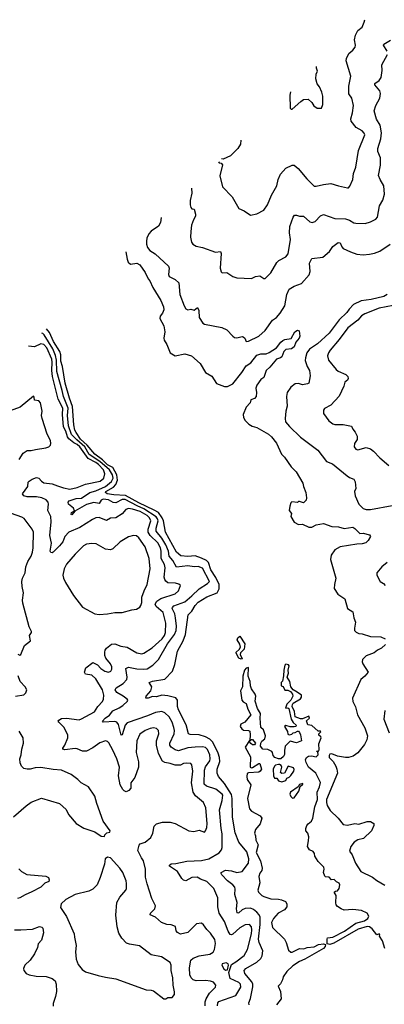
# Model space of a CAD drawing. Extents: x 2087054 to 2277909, y 548907 to 753496.
# Tile 128 of 256: x 2099454 to 2102948, y 649751 to 659188. Entities that reach past the tile are written whole.
import ezdxf

# ---------------------------------------------------------------- set-up
doc = ezdxf.new("R2010")
doc.units = 0

msp = doc.modelspace()

# ---------------------------------------------------------------- linework, layer by layer
at = {"layer": '0CON20XD'}
for points in [[(2101359.3, 657826.4), (2101365, 657817.5), (2101385, 657812.5), (2101396.2, 657796.2), (2101372.9, 657692.9), (2101398, 657585), (2101488.8, 657488.8), (2101555, 657378), (2101605, 657356.7), (2101665, 657313.3), (2101725, 657325.8), (2101795, 657362), (2101827.5, 657415), (2101865.8, 657505), (2101916.9, 657595), (2101930, 657655), (2101951.9, 657708.1), (2102005.4, 657764.6), (2102065, 657794.2), (2102085, 657792.5), (2102122.1, 657762.1), (2102205, 657661.2), (2102275, 657593.8), (2102295, 657591.2), (2102365, 657610), (2102435, 657619.4), (2102510, 657595), (2102595, 657576.7), (2102605, 657577.5), (2102618.3, 657591.7), (2102648, 657655), (2102654.3, 657715), (2102674.2, 657775), (2102700, 657935), (2102760.5, 658085), (2102755, 658100.8), (2102735, 658121.9), (2102680, 658155), (2102630, 658215), (2102626.8, 658236.8), (2102643.6, 658295), (2102654.4, 658365), (2102636.7, 658435), (2102607.7, 658477.7), (2102608.5, 658551.5), (2102626.6, 658646.6), (2102583.3, 658795), (2102584.4, 658815), (2102608.9, 658865), (2102646.7, 658895), (2102669.5, 658925), (2102673.5, 658945), (2102663.2, 658995), (2102671.3, 659038.7), (2102695.4, 659084.6), (2102735.6, 659115), (2102756.6, 659163.4), (2102761.9, 659188)], [(2102974, 658885), (2102941.2, 658945), (2102943.3, 658955), (2103008.2, 658991.8)], [(2101099, 657573.7), (2101103.3, 657525), (2101086, 657455), (2101086, 657415), (2101095, 657387.5), (2101105, 657373.8), (2101125, 657372.5), (2101139.4, 657325), (2101138.1, 657305), (2101118.9, 657271.1), (2101101.1, 657218.9), (2101092.6, 657157.4), (2101090.4, 657105), (2101100.8, 657055), (2101112.5, 657035), (2101145, 657016.5), (2101205, 657003.1), (2101330.7, 656960.7), (2101377.5, 656965), (2101386.1, 656946.1), (2101374.4, 656805), (2101385, 656770), (2101395, 656761.2), (2101440, 656765), (2101495, 656726.7), (2101533.9, 656713.9), (2101675, 656708.8), (2101715, 656726.7), (2101755, 656732), (2101795, 656706.2), (2101805, 656708.8), (2101859.1, 656760.9), (2101917.9, 656862.1), (2101938.8, 656881.2), (2102005, 656915.8), (2102025.4, 656944.6), (2102049.3, 657080.7), (2102040.4, 657145), (2102042.7, 657205), (2102073.8, 657296.2), (2102087, 657313), (2102105, 657315.7), (2102135, 657306), (2102175, 657303.8), (2102235, 657250.8), (2102255.8, 657244.2), (2102285, 657252.5), (2102335, 657308.6), (2102365, 657320), (2102472.8, 657282.8), (2102575, 657278.8), (2102615, 657266.9), (2102655, 657241.4), (2102675, 657237.1), (2102765, 657235.8), (2102815, 657249.4), (2102868, 657275), (2102884.2, 657295), (2102902.7, 657405), (2102932.6, 657457.4), (2102948.5, 657515), (2102943.5, 657595), (2102907.9, 657657.9), (2102891.9, 657695), (2102911.1, 657795), (2102911.9, 657865), (2102885.6, 657925), (2102885.5, 657955), (2102915.4, 658045), (2102919.6, 658105), (2102908.1, 658178.1), (2102874.4, 658235), (2102851.4, 658315), (2102867.5, 658365), (2102904.4, 658435), (2102911.2, 658481.2), (2102904, 658505), (2102858.8, 658565), (2102858.8, 658575), (2102899.2, 658605), (2102917.1, 658635), (2102929.1, 658700.9), (2102925.8, 658754.2), (2102977.5, 658855)], [(2102048.9, 658495.9), (2102041.2, 658465), (2102045, 658340), (2102055, 658330), (2102065, 658330), (2102147.5, 658405), (2102175, 658422.5), (2102217, 658427), (2102253, 658393), (2102273.6, 658363.6), (2102305, 658340), (2102345, 658340), (2102357.5, 658375), (2102357.5, 658455), (2102350, 658495), (2102326.2, 658545), (2102305, 658572.5), (2102292.7, 658622.7), (2102294, 658665), (2102307.5, 658695), (2102299.2, 658725), (2102299.2, 658738.9)], [(2101573.8, 658034.7), (2101571.2, 657995), (2101545, 657953.8), (2101475, 657884), (2101405, 657850), (2101389, 657855.3)], [(2100809.9, 657293.1), (2100804.5, 657245), (2100785, 657210), (2100715, 657160.6), (2100691.9, 657135), (2100673.1, 657095), (2100667.8, 657065), (2100668.1, 657035), (2100678.6, 657005), (2100702.5, 656975), (2100753.1, 656943.1), (2100878.8, 656825), (2100885.8, 656805), (2100878.8, 656745), (2100885, 656727.5), (2100945, 656698.8), (2100978, 656665), (2100988.9, 656555), (2101028.6, 656445), (2101045, 656416.2), (2101065, 656405.8), (2101095, 656412.5), (2101125, 656403.8), (2101158.3, 656428.3), (2101170.3, 656400.3), (2101174.5, 656334.5), (2101209.5, 656279.5), (2101225, 656271.2), (2101392.5, 656237.5), (2101437.5, 656215), (2101495, 656153.3), (2101512.3, 656142.3), (2101535, 656138.8), (2101585, 656152.5), (2101595, 656150), (2101612.5, 656135), (2101625, 656102.5), (2101645, 656106.2), (2101745, 656155.8), (2101805, 656210), (2101875, 656309.2), (2101915, 656334.3), (2101949.4, 656375), (2101993.3, 656445), (2102013.9, 656555), (2102036.1, 656603.9), (2102085, 656635.4), (2102155, 656658.8), (2102226.6, 656743.4), (2102237.8, 656775), (2102231.4, 656855), (2102255, 656900), (2102357.6, 656912.4), (2102422.5, 656965), (2102454.4, 657015.6), (2102505, 657053.1), (2102525, 657048.6), (2102540.5, 657010.5), (2102555, 656995.8), (2102625, 656961.9), (2102685, 656941.9), (2102745, 656934.4), (2102805, 656939.4), (2102855, 656950), (2102905, 656969.6), (2103005.6, 657035)], [(2100471.5, 656964.6), (2100482.3, 656892.3), (2100492.7, 656862.7), (2100515, 656846.2), (2100575, 656852.9), (2100605, 656840), (2100655.6, 656765), (2100683.8, 656703.8), (2100700, 656685), (2100729.9, 656619.9), (2100805, 656496.2), (2100831.4, 656435), (2100834.1, 656405.9), (2100821.2, 656375), (2100798.8, 656345), (2100796.2, 656325), (2100834.3, 656254.3), (2100846.2, 656195), (2100836.2, 656135), (2100838.8, 656115), (2100864.3, 656075), (2100895, 655993.8), (2100945, 655967.5), (2101035, 655986), (2101100, 655965), (2101183.9, 655893.9), (2101235, 655806), (2101295, 655770), (2101340.2, 655700.2), (2101415, 655672.2), (2101446.2, 655673.8), (2101495, 655696.5), (2101583.4, 655806.6), (2101625, 655869.5), (2101669.2, 655900.8), (2101725, 655974.2), (2101765, 655985.5), (2101815, 655985.8), (2101845, 655998), (2101915, 656044.2), (2101955, 656096.2), (2101975.9, 656114.1), (2101995.9, 656124.1), (2102055, 656132.5), (2102091.2, 656195), (2102115, 656212.5), (2102132.5, 656205), (2102137.5, 656155), (2102132.5, 656135), (2102101.2, 656098.8), (2102085, 656052.5), (2102057.5, 656035), (2102005, 656025.7), (2101985, 656008), (2101964.6, 655955.4), (2101953.8, 655946.2), (2101915.8, 655934.2), (2101852, 655858), (2101816.2, 655825), (2101795, 655757.5), (2101765, 655740), (2101726.5, 655685), (2101718.1, 655655), (2101723.3, 655615), (2101720, 655575), (2101705, 655558.8), (2101667.5, 655545), (2101662.5, 655515), (2101624.5, 655475.5), (2101594.4, 655405), (2101598.1, 655375), (2101614.4, 655345), (2101650.2, 655310.2), (2101681.8, 655291.8), (2101725, 655279.5), (2101838, 655215), (2101868.6, 655188.6), (2101915, 655128.8), (2101963.4, 655023.4), (2101991.2, 654995), (2102055, 654903.3), (2102103.3, 654855), (2102167, 654747), (2102172.5, 654715), (2102196.7, 654655), (2102203.3, 654605), (2102198.3, 654581.7), (2102175, 654557.5), (2102135, 654570), (2102125, 654570), (2102115, 654560), (2102063, 654567), (2102053, 654557), (2102041.2, 654525), (2102037.5, 654485), (2102057.5, 654455), (2102052.5, 654425), (2102085, 654372.5), (2102125, 654348.8), (2102165, 654352.5), (2102225, 654323.3), (2102255, 654323.3), (2102294.3, 654345.7), (2102365, 654360), (2102445, 654331.4), (2102507.7, 654327.7), (2102565, 654310), (2102645, 654323.1), (2102665, 654312.5), (2102713, 654263), (2102744.3, 654265.7), (2102805, 654250), (2102816.7, 654235), (2102792.5, 654195), (2102770, 654175), (2102736.3, 654163.7), (2102685, 654160.8), (2102525, 654134.5), (2102474.6, 654105.4), (2102438.1, 654055), (2102433.3, 654015), (2102483.5, 653835), (2102470, 653775), (2102468, 653735), (2102503, 653683), (2102568.8, 653638.8), (2102595.6, 653545.6), (2102645, 653512.5), (2102656.2, 653455), (2102673.3, 653415), (2102661.2, 653355), (2102663.3, 653335), (2102677, 653317), (2102703.6, 653303.6), (2102735, 653303.3), (2102815, 653275.7), (2102914.1, 653274.1), (2102955, 653253.3)], [(2102976.6, 656553.4), (2102943.6, 656536.4), (2102822.8, 656507.2), (2102725, 656493.8), (2102652.9, 656457.1), (2102610.8, 656415), (2102587.9, 656382.1), (2102515, 656310.8), (2102418.2, 656185), (2102308.1, 656081.9), (2102230.8, 656029.2), (2102204.4, 655995), (2102191.7, 655948.3), (2102191.1, 655921.1), (2102207.8, 655865), (2102230.5, 655825), (2102238.5, 655775), (2102224.5, 655705.5), (2102212.4, 655697.6), (2102165, 655688.6), (2102125, 655701.4), (2102095, 655699.2), (2102050.8, 655665), (2102015.8, 655615), (2102011.4, 655575), (2102018, 655485), (2102004.2, 655435), (2101997.5, 655365), (2102002.5, 655335), (2102038.6, 655288.6), (2102145, 655187.5), (2102260.4, 655100.4), (2102312.1, 655062.1), (2102393.8, 654955), (2102452.6, 654932.6), (2102592, 654815), (2102615, 654799.2), (2102656, 654785), (2102669.1, 654759.1), (2102676, 654695), (2102663.8, 654665), (2102668, 654625), (2102705, 654543.3), (2102744.5, 654504.5), (2102775, 654494.4), (2102815, 654492.2), (2103025, 654532.5)], [(2103032.6, 656447.4), (2102898.3, 656421.7), (2102760.5, 656369.5), (2102730.1, 656349.9), (2102695, 656307.5), (2102597.3, 656235), (2102516.6, 656123.4), (2102428.8, 656021.2), (2102412.5, 655995), (2102404.4, 655965), (2102413.8, 655923.8), (2102485.7, 655835), (2102505, 655820), (2102578.8, 655788.8), (2102598.3, 655768.3), (2102602.3, 655747.7), (2102595.5, 655734.5), (2102569.4, 655715), (2102558.9, 655675), (2102515, 655581.2), (2102436.8, 655493.2), (2102375, 655461.2), (2102364.3, 655445), (2102364.3, 655415), (2102415, 655342), (2102455, 655313.8), (2102475, 655308), (2102555, 655308.8), (2102635, 655292.5), (2102646.7, 655265), (2102670, 655235), (2102686.7, 655195), (2102686.7, 655165), (2102662.2, 655125), (2102660.5, 655095), (2102675, 655070.8), (2102695, 655064.2), (2102775, 655086.2), (2102815, 655073.8), (2102843.9, 655053.9), (2102905, 654988.8), (2102990, 654915)], [(2101350.8, 649735), (2101351.5, 649765), (2101362.6, 649777.4), (2101525, 649836.7), (2101572.5, 649915), (2101570, 649945), (2101555, 649961.2), (2101470, 650000), (2101456.7, 650055), (2101485, 650132.5), (2101525, 650156.9), (2101605, 650217.3), (2101637.5, 650275), (2101674.7, 650425), (2101679.2, 650465), (2101674.4, 650495), (2101655, 650514.4), (2101614.3, 650514.3), (2101565, 650485.4), (2101495, 650422.5), (2101485, 650417.8), (2101471.2, 650421.2), (2101452.1, 650452.1), (2101415.5, 650545), (2101364.6, 650625), (2101351.2, 650685), (2101352.7, 650772.7), (2101315, 650860), (2101248.5, 650928.5), (2101185, 650951.9), (2101155, 650970.6), (2101105, 650967.5), (2101045.5, 650934.5), (2101025, 650941.9), (2101007.8, 650957.8), (2100965, 651022.5), (2100888.8, 651075), (2100888.8, 651085), (2100905, 651098), (2100950.9, 651099.1), (2101055, 651122.9), (2101195, 651128.2), (2101265, 651145.6), (2101366.4, 651203.6), (2101388.3, 651231.7), (2101395.6, 651255), (2101393.4, 651385), (2101383.7, 651435), (2101370, 651615), (2101393.7, 651705), (2101400.3, 651755), (2101395, 651766), (2101335, 651812.7), (2101245, 651842), (2101221.3, 651861.3), (2101224, 651995), (2101234.3, 652025.7), (2101275.7, 652085), (2101280, 652105), (2101275, 652142.5), (2101252.8, 652192.8), (2101235, 652211.8), (2101205, 652219.6), (2101134.7, 652215.3), (2101065, 652210.2), (2100975, 652181.6), (2100945, 652188.8), (2100904.2, 652214.2), (2100893.8, 652235), (2100893.3, 652255), (2100935.3, 652345), (2100937.5, 652375), (2100930.6, 652405), (2100914.7, 652455), (2100885, 652507.5), (2100846.2, 652546.2), (2100815, 652557.3), (2100755, 652549.3), (2100678.6, 652515), (2100485, 652448.8), (2100464.3, 652425.7), (2100435, 652333.3), (2100425, 652330), (2100401.7, 652431.7), (2100385.2, 652455.2), (2100365, 652460.8), (2100254.5, 652454.5), (2100248.6, 652465), (2100272.2, 652495), (2100315, 652522.4), (2100345, 652564), (2100407.1, 652592.9), (2100443.1, 652615), (2100488, 652655), (2100491.2, 652665), (2100485, 652676), (2100445.8, 652705), (2100385, 652738.1), (2100370, 652765), (2100378.6, 652785), (2100445, 652825.4), (2100480.4, 652865), (2100485.3, 652885), (2100470.5, 652969.5), (2100495, 652981.5), (2100575.9, 652965.9), (2100638, 652962), (2100675, 652966.2), (2100728.3, 653001.7), (2100783.8, 653056.2), (2100871, 653205), (2100936.8, 653295), (2100953.7, 653335), (2100958.1, 653375), (2100947.8, 653455), (2100940.2, 653495), (2100915.8, 653545), (2100917.3, 653555), (2100931.3, 653568.7), (2101035, 653609.1), (2101103.2, 653665), (2101175, 653734.6), (2101255, 653785.6), (2101271.5, 653805), (2101205, 653931.5), (2101165, 653946.9), (2101125, 653943.8), (2101065, 653954.7), (2100955, 653941.8), (2100920.3, 654005), (2100884.8, 654044.8), (2100879.7, 654095), (2100854.2, 654155), (2100815, 654220.3), (2100762.6, 654285), (2100762.3, 654315), (2100781.9, 654385), (2100776, 654405), (2100762.2, 654422.2), (2100645, 654501.3), (2100578.8, 654528.8), (2100465, 654589.3), (2100435, 654590), (2100375, 654556.8), (2100350.3, 654560.3), (2100305, 654585.9), (2100255, 654593.9), (2100235, 654583.2), (2100215, 654552.3), (2100165, 654559.3), (2100095, 654542), (2099981.2, 654478.8), (2099955, 654440.8), (2099946.7, 654445), (2099951.1, 654465), (2099978.8, 654481.2), (2099969.6, 654505), (2099923.1, 654545), (2099919.7, 654565), (2099926.9, 654575), (2099995, 654598.3), (2100045, 654601), (2100125, 654657.1), (2100185, 654673.8), (2100275.3, 654715), (2100335, 654761.3), (2100350.5, 654795), (2100343.8, 654825), (2100313.9, 654875), (2100223.3, 654955), (2100120.6, 655020.6), (2100077, 655095), (2100002.2, 655162.2), (2099950.8, 655210.8), (2099922.6, 655295), (2099911.4, 655395), (2099918.8, 655465), (2099872.3, 655575), (2099861.5, 655635), (2099809.5, 655815), (2099808.1, 655925), (2099798.2, 655968.2), (2099771.7, 656035), (2099688.1, 656168.1), (2099675, 656179), (2099665.6, 656182.3)], [(2101652.5, 649745), (2101649.2, 649765), (2101664.7, 649805.3), (2101687, 649917), (2101687.2, 649945), (2101677.6, 649965), (2101611.8, 650045), (2101603.6, 650075), (2101621.4, 650095), (2101725.8, 650154.2), (2101765, 650191.5), (2101778, 650215), (2101783.5, 650265), (2101748.9, 650345), (2101743.5, 650375), (2101759, 650515), (2101758.8, 650585), (2101749.1, 650609.1), (2101727.9, 650635), (2101695, 650659.1), (2101665, 650671.4), (2101615, 650670.9), (2101584.8, 650655.2), (2101555, 650628.1), (2101545, 650623.1), (2101537.8, 650627.8), (2101530.7, 650665), (2101536.4, 650726.4), (2101514.7, 650804.7), (2101519.1, 650855), (2101514.5, 650875), (2101496.5, 650896.5), (2101445, 650934.6), (2101391.7, 650991.7), (2101383.3, 651005), (2101384.4, 651015), (2101425, 651036.2), (2101485, 651029.1), (2101535.4, 651014.6), (2101585.4, 651024.6), (2101646.4, 651103.6), (2101651.3, 651145), (2101631.8, 651211.8), (2101554.7, 651305), (2101518, 651395), (2101494.6, 651545), (2101491.6, 651725), (2101483.2, 651763.2), (2101417.3, 651867.3), (2101360, 651935), (2101346.4, 651965), (2101345.4, 652004.6), (2101372.1, 652077.9), (2101369, 652115), (2101356.8, 652156.8), (2101306.2, 652265), (2101275, 652292.2), (2101235.4, 652314.6), (2101175, 652334.2), (2101087.2, 652337.2), (2101071.4, 652345), (2101050.5, 652430.5), (2100974.2, 652574.2), (2100967.5, 652605), (2100967.1, 652667.1), (2100949.6, 652689.6), (2100875, 652708.2), (2100815, 652714.4), (2100765, 652698.8), (2100725, 652701.5), (2100685, 652684.5), (2100664, 652685), (2100666.9, 652705), (2100710.6, 652755), (2100721.4, 652795), (2100693.8, 652835), (2100725, 652848.9), (2100845, 652868.1), (2100917.1, 652945), (2100941.1, 653008.9), (2100966.7, 653135), (2101020.8, 653235), (2101044.1, 653295), (2101069.4, 653485), (2101102, 653518), (2101135, 653574.5), (2101165, 653605.3), (2101248.6, 653655), (2101345, 653695.3), (2101366.3, 653733.7), (2101364.9, 653775), (2101335, 653840.8), (2101287, 653915), (2101261.8, 653985), (2101245, 654003.2), (2101195, 654028.5), (2101135, 654049.2), (2101065, 654042.3), (2100998, 654048), (2100957.4, 654085), (2100851, 654275), (2100830.8, 654385), (2100818.8, 654415), (2100783.3, 654465), (2100743.8, 654486.2), (2100595, 654557.8), (2100467.6, 654627.6), (2100355, 654632.5), (2100291.4, 654645), (2100274.7, 654655), (2100279.2, 654665), (2100351.5, 654708.5), (2100376.3, 654733.7), (2100391.5, 654775), (2100384.7, 654825), (2100345.8, 654895.8), (2100295, 654922.3), (2100248.5, 654968.5), (2100174.9, 655025), (2100099.4, 655109.4), (2100035, 655168.1), (2099995, 655230), (2099983, 655255), (2099972.2, 655305), (2099959.9, 655479.9), (2099932, 655562), (2099890.3, 655705), (2099864, 655865), (2099848.6, 655915), (2099847.2, 655975), (2099838.4, 656008.4), (2099779.1, 656105), (2099740.5, 656190.5), (2099710.7, 656226)], [(2101232.6, 649735), (2101230.7, 649775), (2101241.4, 649805), (2101271.9, 649858.1), (2101330, 649915), (2101332.2, 649935), (2101311.9, 649961.9), (2101283.9, 649973.9), (2101235, 649979.6), (2101145, 649975.5), (2101115, 649984.4), (2101096.7, 650005), (2101083.3, 650035), (2101080.7, 650099.3), (2101094.6, 650175), (2101115, 650194.4), (2101175, 650216.9), (2101275, 650231.1), (2101308.3, 650251.7), (2101319.4, 650275), (2101330.9, 650335), (2101323.1, 650373.1), (2101283.1, 650433.1), (2101247.2, 650467.2), (2101215, 650514), (2101195, 650529.2), (2101149.1, 650520.9), (2101065, 650439.2), (2100995, 650424), (2100965, 650440), (2100953.3, 650455), (2100948.3, 650498.3), (2100905, 650512), (2100865, 650516.2), (2100814.4, 650534.4), (2100755, 650586.2), (2100705, 650610), (2100707.5, 650625), (2100750, 650665), (2100756.7, 650695), (2100720, 650765), (2100676.9, 650906.9), (2100660.8, 650970.8), (2100660, 651045), (2100640.5, 651125), (2100620.9, 651155), (2100585.7, 651225), (2100597.5, 651275), (2100609.4, 651290.6), (2100655, 651304.3), (2100709.4, 651350.6), (2100728.6, 651391.4), (2100741.4, 651458.6), (2100765, 651481.9), (2100823.3, 651496.7), (2100895, 651498.1), (2100942.6, 651482.6), (2101076.1, 651413.9), (2101122.3, 651407.7), (2101175, 651421.2), (2101225, 651401.2), (2101235.8, 651415), (2101246.9, 651445), (2101251.8, 651485), (2101236.5, 651635), (2101214.2, 651685), (2101138.2, 651748.2), (2101116.2, 651785), (2101100.4, 651875), (2101111.8, 651985), (2101104.2, 652045), (2101095, 652058), (2101055, 652061.9), (2101025, 652057.5), (2100995, 652043.8), (2100945, 652042.1), (2100895, 652060.4), (2100845, 652068.5), (2100822.7, 652082.7), (2100783.8, 652155), (2100765.8, 652235.8), (2100764.7, 652275), (2100786.2, 652345), (2100783.3, 652375), (2100765, 652394.4), (2100735, 652399.5), (2100705, 652394.5), (2100655.4, 652374.6), (2100605, 652340), (2100575.6, 652275), (2100568.6, 652165), (2100593.3, 652075), (2100593.1, 652025), (2100556.3, 651923.7), (2100520.5, 651875), (2100517.9, 651822.1), (2100500.3, 651799.7), (2100475, 651788), (2100455, 651796), (2100440.9, 651810.9), (2100416.9, 651855), (2100399.3, 651939.3), (2100410.9, 652025), (2100385.3, 652105), (2100346.8, 652186.7), (2100308.2, 652258.2), (2100295, 652270), (2100275, 652275.7), (2100221.7, 652258.3), (2100155, 652208.5), (2100095, 652177.9), (2100055, 652176.9), (2100005, 652199.1), (2099985, 652201.8), (2099885, 652190), (2099866.7, 652195), (2099866.2, 652205), (2099886.1, 652233.9), (2099915.3, 652304.7), (2099916.5, 652335), (2099878.3, 652408.3), (2099828.6, 652455), (2099822.5, 652465), (2099827.5, 652475), (2099855, 652488.8), (2099902.2, 652492.2), (2100025, 652478.6), (2100045, 652485.6), (2100170, 652555), (2100201.4, 652605), (2100246.5, 652653.5), (2100255.9, 652674.1), (2100259.7, 652715), (2100248.6, 652765), (2100185, 652870), (2100145, 652904.5), (2100085.3, 652915.3), (2100073.9, 652935), (2100089.2, 652975), (2100155, 653028.6), (2100200, 653005), (2100230.7, 652970.7), (2100271.2, 652945), (2100305, 652935.6), (2100326.2, 652943.8), (2100336.2, 652963.8), (2100337.3, 652985), (2100322.7, 653015), (2100279.7, 653069.7), (2100270, 653095), (2100268.2, 653125), (2100272.1, 653145), (2100285, 653163.3), (2100335, 653201.5), (2100365, 653204.5), (2100423.4, 653183.4), (2100485, 653174.6), (2100575, 653118.9), (2100625, 653110.4), (2100645, 653117.1), (2100723.2, 653166.8), (2100819.8, 653255), (2100840.9, 653285), (2100852.7, 653315), (2100855.8, 653405), (2100827.7, 653505), (2100763, 653563), (2100752.5, 653585), (2100766.6, 653615), (2100805, 653639.2), (2100944.3, 653685), (2100975.7, 653715), (2100996, 653765), (2100977.9, 653777.9), (2100947.4, 653787.4), (2100875, 653791.5), (2100855, 653805.6), (2100843.4, 653823.4), (2100839.4, 653845), (2100846.8, 653935), (2100840.3, 653965), (2100808.1, 654025), (2100810, 654095), (2100803, 654125), (2100778.7, 654175), (2100703.7, 654243.7), (2100686.6, 654275), (2100685.9, 654305), (2100709.4, 654385), (2100697.4, 654415), (2100675, 654435.5), (2100607.7, 654475), (2100535, 654497.2), (2100495, 654501.8), (2100470.8, 654495), (2100435, 654453.3), (2100375, 654413.3), (2100325, 654410), (2100285, 654387.1), (2100215, 654416.5), (2100185, 654413.1), (2100152.1, 654397.9), (2100029.4, 654320.6), (2099924.2, 654275.8), (2099885.5, 654235), (2099866.4, 654185), (2099836.2, 654145), (2099775, 654085.6), (2099765, 654078.6), (2099751.3, 654081.3), (2099745.6, 654095.6), (2099757.7, 654172.3), (2099743.4, 654245), (2099756.2, 654375), (2099750.9, 654425), (2099724.6, 654485), (2099729.6, 654545), (2099725.5, 654565), (2099706.3, 654586.3), (2099664.7, 654604.7), (2099615, 654615.4), (2099524, 654614), (2099494, 654625), (2099482, 654645), (2099530.6, 654715), (2099535.8, 654755), (2099544.2, 654765), (2099574.6, 654785.4), (2099615, 654800.6), (2099638.8, 654795), (2099662, 654765), (2099685, 654750.6), (2099765, 654740.5), (2099815, 654719.6), (2099875, 654699.6), (2099935, 654688.8), (2100005, 654704.6), (2100082.9, 654737.1), (2100225, 654766.1), (2100259.3, 654795), (2100271.1, 654835), (2100256.6, 654875), (2100209.5, 654925), (2100185, 654944.6), (2100111, 654981), (2100030, 655095), (2100005, 655117.5), (2099973, 655133), (2099925, 655172.3), (2099911.2, 655191.2), (2099895.1, 655245), (2099872.3, 655285), (2099862.5, 655405), (2099867.5, 655465), (2099821.8, 655551.8), (2099769.1, 655769.1), (2099762.1, 655825), (2099766.6, 655905), (2099762.4, 655935), (2099715, 656041.8), (2099685, 656075.9), (2099655, 656080.8), (2099595, 656054), (2099538.7, 656059.1)], [(2099448.3, 654971.7), (2099487.5, 655035), (2099525, 655058.9), (2099565, 655058.6), (2099605, 655070), (2099705.7, 655084.3), (2099732.5, 655095), (2099748.3, 655111.7), (2099753.3, 655125), (2099748.8, 655155), (2099715.6, 655215.6), (2099668, 655365), (2099662, 655395), (2099668, 655435), (2099653.3, 655515), (2099635.8, 655535.8), (2099595, 655540), (2099591.7, 655571.7), (2099585, 655580), (2099457, 655473), (2099362.1, 655437.9)], [(2099435, 653107.5), (2099455, 653097.5), (2099465, 653102.5), (2099499.3, 653190.7), (2099557.5, 653235), (2099547.5, 653285), (2099566.7, 653313.3), (2099567.5, 653325), (2099545, 653370), (2099482.9, 653595), (2099480.4, 653625), (2099489.1, 653695), (2099476.6, 653756.6), (2099474.4, 653805), (2099480.6, 653835), (2099507.5, 653885), (2099511.9, 653945), (2099531.9, 653995), (2099564.3, 654045), (2099576.9, 654085), (2099583.4, 654126.6), (2099585.7, 654275), (2099574, 654305), (2099497.8, 654407.8), (2099475, 654421.1), (2099375, 654454.3)], [(2100215, 653485.8), (2100295, 653494.2), (2100365, 653506), (2100435, 653506.2), (2100527, 653533), (2100571.7, 653538.3), (2100605, 653557.5), (2100615, 653572.5), (2100623.6, 653603.6), (2100625.7, 653654.3), (2100645.7, 653715), (2100674.3, 653775), (2100703.6, 653925), (2100696.2, 654025), (2100655.5, 654135), (2100595, 654222.5), (2100571.7, 654241.7), (2100545, 654245.8), (2100495, 654231.9), (2100416.4, 654183.6), (2100345, 654116), (2100325, 654106.2), (2100275, 654111.9), (2100186.2, 654165), (2100145, 654168.5), (2100095, 654160), (2100065, 654146), (2099985.4, 654064.6), (2099900.9, 653969.1), (2099880.6, 653925), (2099866.2, 653865), (2099873.8, 653835), (2099894, 653795), (2099968.3, 653668.3), (2100055.9, 653555.9), (2100175, 653494), (2100215, 653485.8)], [(2102975, 653986), (2102923.8, 653945), (2102878, 653885), (2102876, 653865), (2102908.8, 653805), (2102941.2, 653785), (2102956.2, 653765)], [(2101575, 653058.8), (2101555, 653070), (2101528, 653115), (2101528.8, 653125), (2101558.6, 653151.4), (2101571.2, 653175), (2101563.9, 653203.9), (2101536.7, 653245), (2101543.8, 653265), (2101565, 653280), (2101610, 653205), (2101604, 653155), (2101570.9, 653119.1), (2101567.1, 653105), (2101585, 653063.3), (2101575, 653058.8)], [(2102959.4, 653200.6), (2102921.2, 653165), (2102883.8, 653145), (2102850.9, 653119.1), (2102775, 653090.8), (2102740, 653055), (2102735.8, 653035), (2102742.9, 653015), (2102792, 652935), (2102761.4, 652895), (2102723.1, 652865), (2102644.5, 652684.5), (2102645, 652653.3), (2102672.4, 652602.4), (2102692.5, 652525), (2102761.3, 652401.3), (2102785.6, 652325.6), (2102781.7, 652285), (2102758.3, 652241.7), (2102695, 652161.8), (2102649.7, 652130.3), (2102605, 652117.5), (2102575, 652116.8), (2102499.1, 652129.1), (2102445, 652153.1), (2102425, 652148), (2102419.4, 652135), (2102421.1, 652115), (2102458.2, 652078.2), (2102483.4, 652033.4), (2102494.5, 652005), (2102498.5, 651965), (2102395.5, 651715), (2102393.1, 651685), (2102401.1, 651655), (2102428.3, 651608.3), (2102505, 651536.7), (2102555, 651473.8), (2102595, 651468), (2102665, 651483.1), (2102705, 651479.2), (2102785, 651503.3), (2102815, 651503.8), (2102846.7, 651485), (2102846.2, 651465), (2102826, 651415), (2102748.9, 651341.1), (2102695, 651327.5), (2102658, 651305), (2102628.8, 651265), (2102615, 651220), (2102640.8, 651185), (2102673.1, 651105), (2102723.1, 651025), (2102835, 650970.8), (2102875, 650937.5), (2102954.5, 650894.5)], [(2102951.9, 650285), (2102930.5, 650360.5), (2102902.5, 650405), (2102906.7, 650416.7), (2102900, 650425), (2102875, 650417.5), (2102832.5, 650475), (2102805, 650492.9), (2102785, 650496.9), (2102697.8, 650472.2), (2102465, 650337.8), (2102425, 650323.9), (2102400.7, 650330.7), (2102399.2, 650375), (2102405, 650388.5), (2102455, 650393.6), (2102567.7, 650452.3), (2102675, 650529.5), (2102757.3, 650552.7), (2102790, 650575), (2102800, 650595), (2102785, 650624.2), (2102729.1, 650649.1), (2102645, 650659.5), (2102565, 650652.1), (2102534, 650665), (2102499.3, 650689.3), (2102487.1, 650705), (2102482, 650725), (2102486.7, 650795), (2102467.5, 650825), (2102480, 650835), (2102500.7, 650839.3), (2102515, 650860), (2102522.5, 650895), (2102515, 650912.5), (2102490, 650925), (2102467, 650947), (2102443.6, 650943.6), (2102418.3, 650968.3), (2102385, 650972), (2102378.3, 650978.3), (2102366.1, 651013.9), (2102372.5, 651045), (2102367.5, 651065), (2102315, 651118.8), (2102281.2, 651171.2), (2102278.8, 651195), (2102266.7, 651215), (2102230.5, 651230.5), (2102212.5, 651265), (2102223, 651317), (2102223.3, 651355), (2102215, 651390), (2102197.5, 651415), (2102197.5, 651435), (2102206.7, 651465), (2102218.3, 651481.7), (2102250, 651505), (2102263.8, 651535), (2102283.5, 651645), (2102307.8, 651715), (2102303.1, 651785), (2102328.1, 651835), (2102336, 651876), (2102292.5, 651965), (2102222.5, 652022.5), (2102198.1, 652068.1), (2102194, 652095), (2102204, 652115), (2102222.2, 652127.8), (2102251.4, 652131.4), (2102295, 652122), (2102315, 652142.5), (2102310, 652170), (2102300, 652175), (2102305, 652180), (2102315, 652170), (2102325, 652190), (2102321.7, 652248.3), (2102342.5, 652305), (2102340, 652315), (2102321.7, 652331.7), (2102320, 652345), (2102338.3, 652361.7), (2102335, 652370), (2102315, 652370), (2102255, 652422.5), (2102215, 652430), (2102202.5, 652467.5), (2102232.5, 652495), (2102225, 652512.5), (2102163, 652487), (2102145, 652486.7), (2102093.3, 652505), (2102087, 652557), (2102066.2, 652605), (2102068.8, 652625), (2102074, 652636), (2102145, 652677.5), (2102153.3, 652695), (2102153, 652713), (2102113.6, 652743.6), (2102074, 652764), (2102052.3, 652792.3), (2102042.5, 652845), (2102016.7, 652885), (2102030, 652925), (2102026, 652955), (2102036.4, 652996.4), (2102030, 653005), (2102005, 653012.5), (2101995, 653000), (2101983.8, 652955), (2101980.7, 652899.3), (2101971.7, 652848.3), (2101960, 652835), (2101960, 652805), (2101978.3, 652798.3), (2101995, 652762.5), (2102025, 652762.5), (2102047.7, 652747.7), (2102066.7, 652725), (2102070, 652705), (2102053.3, 652665), (2102015, 652627.5), (2102000, 652590), (2102025, 652592.5), (2102032.5, 652585), (2102054.2, 652484.2), (2102073.2, 652453.2), (2102102.5, 652425), (2102100, 652415), (2102085, 652410), (2102045, 652410), (2102005, 652422.5), (2101990, 652415), (2102020, 652365), (2102025, 652340), (2102035, 652332.5), (2102060.7, 652339.3), (2102075, 652352.5), (2102095, 652356.7), (2102115, 652370), (2102125, 652370), (2102136.2, 652356.2), (2102146, 652335), (2102153.3, 652275), (2102105, 652256.2), (2102045, 652273.3), (2101998.8, 652225), (2101990, 652185), (2101990, 652145), (2101982.5, 652125), (2101955, 652102.5), (2101935, 652102.5), (2101900, 652115), (2101882.5, 652135), (2101877.5, 652165), (2101870, 652175), (2101831.7, 652191.7), (2101785, 652196.7), (2101763.1, 652225), (2101766.2, 652255), (2101775, 652272.5), (2101803.1, 652296.9), (2101810, 652325), (2101791.2, 652381.2), (2101763.8, 652405), (2101758.8, 652495), (2101763, 652537), (2101734.2, 652585), (2101712, 652655), (2101715.8, 652704.2), (2101710.8, 652725), (2101676, 652775), (2101666.2, 652805), (2101662, 652845), (2101644, 652895), (2101645, 652980), (2101625, 652971.2), (2101608.8, 652955), (2101590.8, 652895), (2101590, 652795), (2101571.5, 652755), (2101583.8, 652665), (2101595, 652648.8), (2101623.3, 652635)], [(2099415, 652704.2), (2099495, 652716), (2099514.2, 652735.8), (2099522, 652765), (2099506.5, 652795), (2099458.6, 652845), (2099438.3, 652898.3)], [(2101623.3, 652635), (2101640.6, 652580.6), (2101670, 652525), (2101610, 652455), (2101573.3, 652435), (2101567.5, 652415), (2101582.3, 652392.3), (2101599.3, 652379.3), (2101645, 652376.7), (2101659.3, 652369.3), (2101663.8, 652335), (2101660, 652280), (2101675, 652290), (2101685, 652287.5), (2101713.3, 652255), (2101705, 652237.5), (2101685, 652236.7), (2101669.3, 652249.3), (2101660, 652265), (2101660, 652280), (2101655, 652280), (2101613.3, 652215), (2101664.2, 652124.2), (2101662.9, 652022.9), (2101675, 652016.2), (2101685, 652020), (2101745, 652060), (2101755, 652060), (2101770, 652005), (2101759.2, 651985), (2101745, 651975.7), (2101645, 651970), (2101635, 651962.5), (2101629.2, 651935), (2101634, 651905), (2101668.8, 651855), (2101636, 651725), (2101655.6, 651625.6), (2101675, 651600.8), (2101757.9, 651557.9), (2101775.5, 651535), (2101759.5, 651480.5), (2101712.8, 651427.2), (2101705, 651392.5), (2101714.4, 651365), (2101717.3, 651325), (2101739.1, 651279.1), (2101720.4, 651205), (2101761.8, 651125), (2101776.2, 651055), (2101773.3, 651035), (2101755, 651007.5), (2101746.4, 650976.4), (2101753.8, 650915), (2101737.5, 650845), (2101743.3, 650825), (2101774, 650795), (2101793.3, 650785), (2101860.7, 650760.7), (2101935, 650758.9), (2101962.4, 650752.4), (2102000, 650735), (2102015.4, 650715), (2102012.5, 650685), (2101993, 650657), (2101931.2, 650625), (2101885.7, 650575), (2101867.1, 650535), (2101875, 650486.7), (2101992, 650375), (2102008.8, 650345), (2102030.5, 650270.5), (2102052, 650252), (2102065, 650251.2), (2102135, 650285.8), (2102175.9, 650284.1), (2102210, 650295), (2102275, 650301.4), (2102318.8, 650325), (2102365, 650329.6), (2102383.8, 650325), (2102381.5, 650305), (2102365, 650287.5), (2102185, 650183.1), (2102135, 650160.5), (2102071.5, 650118.5), (2102014, 650066), (2101978, 650015), (2101973.3, 649985), (2101953.6, 649946.4), (2101932, 649925), (2101953, 649873), (2101958.6, 649805), (2101916.2, 649745)], [(2102951.7, 652568.3), (2102944.3, 652485), (2102995, 652353.3)], [(2099395, 651549.4), (2099515, 651654.3), (2099562.9, 651687.1), (2099663.6, 651726.4), (2099836.1, 651676.1), (2099898.8, 651618.8), (2099921.7, 651571.7), (2099995, 651483.3), (2100068.3, 651438.3), (2100175, 651403.3), (2100235, 651363.3), (2100265, 651360), (2100270, 651375), (2100290, 651395), (2100318.3, 651401.7), (2100320, 651415), (2100255, 651507.5), (2100192.9, 651675), (2100173.8, 651745), (2100114, 651834), (2100043.8, 651875), (2100010.8, 651905), (2099948, 651955), (2099855, 651996.7), (2099775, 652002.2), (2099655, 652020.8), (2099602.7, 652017.3), (2099555, 652004.2), (2099525, 652006), (2099495, 652012.5), (2099470.8, 652035), (2099459.2, 652065), (2099455.8, 652105), (2099468.7, 652141.3), (2099474.5, 652195), (2099491.4, 652255), (2099487.5, 652305), (2099448.2, 652368.2)], [(2101965, 651883.8), (2102003, 651897), (2102015, 651920), (2102035, 651927.5), (2102052.5, 651945), (2102080, 651985), (2102083, 652003), (2102076.4, 652016.4), (2102027.5, 652032.5), (2101993, 651967), (2101965, 651962.5), (2101952.5, 651972.5), (2101967.5, 652025), (2101958.3, 652038.3), (2101945, 652050), (2101935, 652050), (2101905, 652043.3), (2101895, 652033.3), (2101884.2, 652005.8), (2101885, 651940), (2101895, 651920), (2101918.3, 651918.3), (2101935, 651892.5), (2101965, 651883.8)], [(2102068.3, 651728.3), (2102085, 651728.8), (2102127.5, 651795), (2102141.7, 651838.3), (2102168.3, 651861.7), (2102167, 651867), (2102135, 651857.5), (2102123, 651837), (2102048, 651785), (2102043.8, 651765), (2102052.7, 651742.7), (2102068.3, 651728.3)], [(2100855, 649802.5), (2100873, 649817), (2100915, 649817.5), (2100936.7, 649845), (2100938.3, 649871.7), (2100925.6, 649935), (2100921.5, 650005), (2100905.6, 650075), (2100905.7, 650125), (2100895, 650153.3), (2100812.5, 650205), (2100715, 650226), (2100602.7, 650312.7), (2100505, 650327.3), (2100477.4, 650337.4), (2100431.5, 650385), (2100405, 650434.3), (2100388.7, 650495), (2100375.5, 650604.5), (2100384.6, 650725.4), (2100412, 650778), (2100471.2, 650845), (2100477.7, 650862.3), (2100477.9, 650907.9), (2100474.2, 650935), (2100442.5, 651015), (2100414, 651055), (2100323.8, 651153.8), (2100295, 651160), (2100272.5, 651145), (2100266.7, 651095), (2100226, 650965), (2100195, 650897.5), (2100153.3, 650855), (2100115, 650834.2), (2099985, 650802), (2099896.7, 650755), (2099852, 650715), (2099845, 650680), (2099903.4, 650593.4), (2099977, 650427), (2099977.5, 650395), (2099993.8, 650315), (2099988, 650255), (2099993.8, 650185), (2100015, 650132.5), (2100054.1, 650084.1), (2100085, 650063.3), (2100205, 650026.7), (2100275, 650010), (2100375, 649996.7), (2100665, 649890), (2100713, 649887), (2100735, 649878.8), (2100835, 649803.3), (2100855, 649802.5)], [(2099445, 651048), (2099472.4, 651022.4), (2099523.7, 650993.7), (2099705, 650980.8), (2099730, 650965), (2099736.7, 650945), (2099731.7, 650928.3), (2099695, 650911.2), (2099656.4, 650873.6), (2099571.7, 650828.3), (2099505, 650801.9), (2099455, 650770), (2099434.3, 650764.3)], [(2099404.5, 650464.5), (2099464.4, 650464.4), (2099575, 650472.2), (2099645, 650495.6), (2099665, 650491.4), (2099675, 650481.2), (2099682.2, 650435), (2099662.5, 650365), (2099629.7, 650330.3), (2099624.2, 650295), (2099595.5, 650234.5), (2099554.3, 650175.7), (2099502, 650125), (2099491.2, 650095), (2099493.3, 650075), (2099515, 650046.7), (2099544.2, 650034.2), (2099612.1, 650022.1), (2099706.1, 650016.1), (2099765, 649997.8), (2099794.2, 649975), (2099804.4, 649945), (2099805.7, 649875), (2099797.5, 649825), (2099775, 649760), (2099774.3, 649734.3)], [(2101425, 650077), (2101445, 650082), (2101455.2, 650125), (2101450.3, 650140.3), (2101431.9, 650148.1), (2101395, 650139.7), (2101391.1, 650125), (2101410.3, 650090.3), (2101425, 650077)]]:
    msp.add_lwpolyline(points, dxfattribs=at)

doc.saveas('drawing.dxf')
